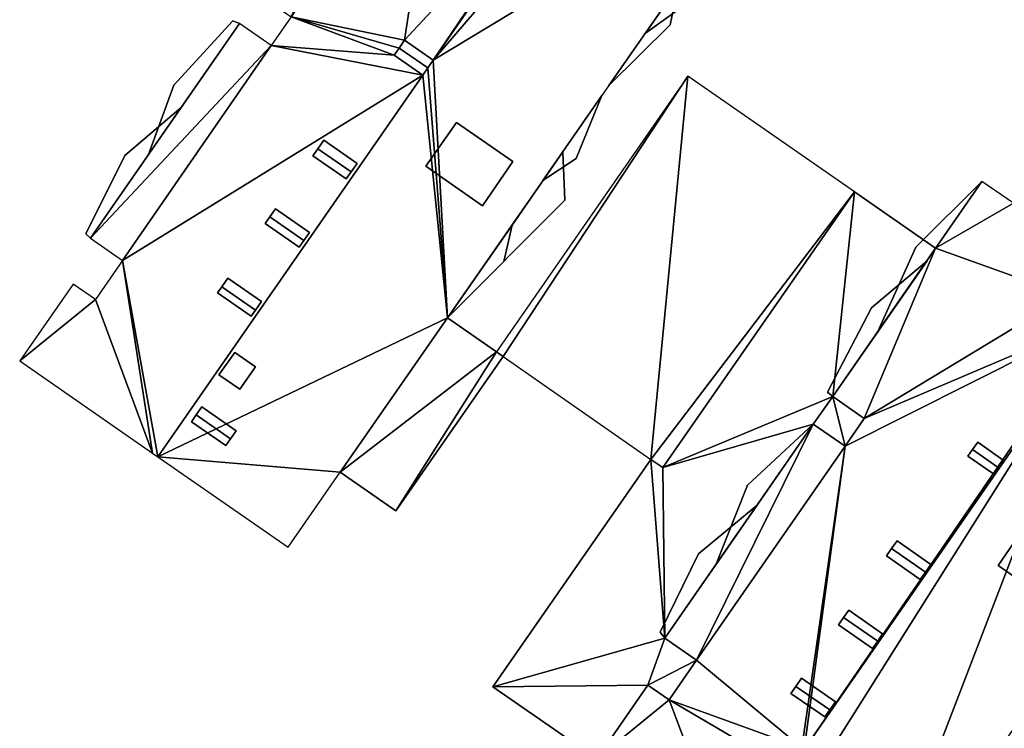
# Model space of a CAD drawing. Header units: inches. Extents: x 572839 to 573167, y 7035528 to 7035769.
# Tile 2 of 20: x 572839 to 572888, y 7035642 to 7035678. Entities that reach past the tile are written whole.
import ezdxf

# ---------------------------------------------------------------- set-up
doc = ezdxf.new("R2010")
doc.units = ezdxf.units.IN
doc.header["$MEASUREMENT"] = 0
doc.layers.add('Bygning', color=10, linetype='Continuous')

msp = doc.modelspace()

# ---------------------------------------------------------------- linework, layer by layer
at = {"layer": 'Bygning', "color": 74, "true_color": 0x55aa00}
for points in [[(572872.04, 7035679.271, 41.1), (572870.4, 7035676.91, 41.1), (572875.19, 7035680.351, 41.1), (572874.39, 7035682.64, 41.1)], [(572872.04, 7035679.271, 41.1), (572870.4, 7035676.91, 41.1), (572875.19, 7035680.351, 41.1), (572874.39, 7035682.64, 41.1)], [(572875.19, 7035680.351, 41.1), (572870.4, 7035676.91, 41.1), (572870.4, 7035676.91, 41.85), (572875.19, 7035680.351, 41.85)], [(572875.19, 7035680.351, 41.1), (572870.4, 7035676.91, 41.1), (572870.4, 7035676.91, 41.85), (572875.19, 7035680.351, 41.85)], [(572868.57, 7035674.28, 47.47), (572872.04, 7035679.271, 47.47), (572872.04, 7035679.271, 48.22), (572868.57, 7035674.28, 48.22)], [(572868.57, 7035674.28, 47.47), (572872.04, 7035679.271, 47.47), (572872.04, 7035679.271, 48.22), (572868.57, 7035674.28, 48.22)], [(572872.04, 7035679.271, 47.47), (572868.57, 7035674.28, 47.47), (572871.65, 7035677.32, 47.47)], [(572872.04, 7035679.271, 47.47), (572868.57, 7035674.28, 47.47), (572871.65, 7035677.32, 47.47)], [(572870.4, 7035676.91, 41.1), (572872.04, 7035679.271, 41.1), (572872.04, 7035679.271, 41.85), (572870.4, 7035676.91, 41.85)], [(572870.4, 7035676.91, 41.1), (572872.04, 7035679.271, 41.1), (572872.04, 7035679.271, 41.85), (572870.4, 7035676.91, 41.85)], [(572872.04, 7035679.271, 47.47), (572871.65, 7035677.32, 47.47), (572871.65, 7035677.32, 48.22), (572872.04, 7035679.271, 48.22)], [(572872.04, 7035679.271, 47.47), (572871.65, 7035677.32, 47.47), (572871.65, 7035677.32, 48.22), (572872.04, 7035679.271, 48.22)], [(572846.74, 7035674.3, 50.62), (572845.47, 7035670.82, 50.62), (572850.03, 7035677.39, 50.62), (572849.7, 7035677.53, 50.62)], [(572846.74, 7035674.3, 50.62), (572845.47, 7035670.82, 50.62), (572850.03, 7035677.39, 50.62), (572849.7, 7035677.53, 50.62)], [(572850.03, 7035677.39, 43.2), (572849.7, 7035677.53, 43.2), (572846.74, 7035674.3, 43.2), (572845.47, 7035670.82, 43.2)], [(572850.03, 7035677.39, 43.2), (572849.7, 7035677.53, 43.2), (572846.74, 7035674.3, 43.2), (572845.47, 7035670.82, 43.2)], [(572850.03, 7035677.39, 50.62), (572845.47, 7035670.82, 50.62), (572845.47, 7035670.82, 51.37), (572850.03, 7035677.39, 51.37)], [(572850.03, 7035677.39, 50.62), (572845.47, 7035670.82, 50.62), (572845.47, 7035670.82, 51.37), (572850.03, 7035677.39, 51.37)], [(572850.03, 7035677.39, 43.2), (572845.47, 7035670.82, 43.2), (572845.47, 7035670.82, 43.95), (572850.03, 7035677.39, 43.95)], [(572850.03, 7035677.39, 43.2), (572845.47, 7035670.82, 43.2), (572845.47, 7035670.82, 43.95), (572850.03, 7035677.39, 43.95)], [(572846.74, 7035674.3, 50.62), (572849.7, 7035677.53, 50.62), (572849.7, 7035677.53, 51.37), (572846.74, 7035674.3, 51.37)], [(572846.74, 7035674.3, 50.62), (572849.7, 7035677.53, 50.62), (572849.7, 7035677.53, 51.37), (572846.74, 7035674.3, 51.37)], [(572846.74, 7035674.3, 43.2), (572849.7, 7035677.53, 43.2), (572849.7, 7035677.53, 43.95), (572846.74, 7035674.3, 43.95)], [(572846.74, 7035674.3, 43.2), (572849.7, 7035677.53, 43.2), (572849.7, 7035677.53, 43.95), (572846.74, 7035674.3, 43.95)], [(572849.7, 7035677.53, 50.62), (572850.03, 7035677.39, 50.62), (572850.03, 7035677.39, 51.37), (572849.7, 7035677.53, 51.37)], [(572849.7, 7035677.53, 50.62), (572850.03, 7035677.39, 50.62), (572850.03, 7035677.39, 51.37), (572849.7, 7035677.53, 51.37)], [(572849.7, 7035677.53, 43.2), (572850.03, 7035677.39, 43.2), (572850.03, 7035677.39, 43.95), (572849.7, 7035677.53, 43.95)], [(572849.7, 7035677.53, 43.2), (572850.03, 7035677.39, 43.2), (572850.03, 7035677.39, 43.95), (572849.7, 7035677.53, 43.95)], [(572871.65, 7035677.32, 47.47), (572868.57, 7035674.28, 47.47), (572868.57, 7035674.28, 48.22), (572871.65, 7035677.32, 48.22)], [(572871.65, 7035677.32, 47.47), (572868.57, 7035674.28, 47.47), (572868.57, 7035674.28, 48.22), (572871.65, 7035677.32, 48.22)], [(572859.481, 7035675.159, 54.35), (572858.04, 7035676.15, 54.35), (572857.8, 7035675.8, 54.18), (572859.231, 7035674.799, 54.18)], [(572859.481, 7035675.159, 54.35), (572858.04, 7035676.15, 54.35), (572857.8, 7035675.8, 54.18), (572859.231, 7035674.799, 54.18)], [(572859.752, 7035675.549, 54.18), (572858.32, 7035676.55, 54.18), (572858.04, 7035676.15, 54.35), (572859.481, 7035675.159, 54.35)], [(572859.752, 7035675.549, 54.18), (572858.32, 7035676.55, 54.18), (572858.04, 7035676.15, 54.35), (572859.481, 7035675.159, 54.35)], [(572859.481, 7035675.159, 54.35), (572859.231, 7035674.799, 54.18), (572859.231, 7035674.799, 53.46), (572859.481, 7035675.159, 53.46)], [(572859.752, 7035675.549, 54.18), (572859.481, 7035675.159, 54.35), (572859.481, 7035675.159, 53.46), (572859.752, 7035675.549, 53.46)], [(572845.47, 7035670.82, 50.62), (572846.74, 7035674.3, 50.62), (572846.74, 7035674.3, 51.37), (572845.47, 7035670.82, 51.37)], [(572845.47, 7035670.82, 50.62), (572846.74, 7035674.3, 50.62), (572846.74, 7035674.3, 51.37), (572845.47, 7035670.82, 51.37)], [(572845.47, 7035670.82, 43.2), (572846.74, 7035674.3, 43.2), (572846.74, 7035674.3, 43.95), (572845.47, 7035670.82, 43.95)], [(572845.47, 7035670.82, 43.2), (572846.74, 7035674.3, 43.2), (572846.74, 7035674.3, 43.95), (572845.47, 7035670.82, 43.95)], [(572865.26, 7035669.51, 44.42), (572868.22, 7035673.771, 44.42), (572868.22, 7035673.771, 45.17), (572865.26, 7035669.51, 45.17)], [(572865.26, 7035669.51, 50.63), (572868.22, 7035673.771, 50.63), (572868.22, 7035673.771, 51.38), (572865.26, 7035669.51, 51.38)], [(572865.26, 7035669.51, 50.63), (572868.22, 7035673.771, 50.63), (572868.22, 7035673.771, 51.38), (572865.26, 7035669.51, 51.38)], [(572865.26, 7035669.51, 44.42), (572868.22, 7035673.771, 44.42), (572868.22, 7035673.771, 45.17), (572865.26, 7035669.51, 45.17)], [(572868.22, 7035673.771, 50.63), (572865.26, 7035669.51, 50.63), (572866.92, 7035670.61, 50.63)], [(572868.22, 7035673.771, 50.63), (572865.26, 7035669.51, 50.63), (572866.92, 7035670.61, 50.63)], [(572868.22, 7035673.771, 44.42), (572865.26, 7035669.51, 44.42), (572866.92, 7035670.61, 44.42)], [(572868.22, 7035673.771, 44.42), (572865.26, 7035669.51, 44.42), (572866.92, 7035670.61, 44.42)], [(572868.22, 7035673.771, 44.42), (572866.92, 7035670.61, 44.42), (572866.92, 7035670.61, 45.17), (572868.22, 7035673.771, 45.17)], [(572868.22, 7035673.771, 50.63), (572866.92, 7035670.61, 50.63), (572866.92, 7035670.61, 51.38), (572868.22, 7035673.771, 51.38)], [(572868.22, 7035673.771, 44.42), (572866.92, 7035670.61, 44.42), (572866.92, 7035670.61, 45.17), (572868.22, 7035673.771, 45.17)], [(572868.22, 7035673.771, 50.63), (572866.92, 7035670.61, 50.63), (572866.92, 7035670.61, 51.38), (572868.22, 7035673.771, 51.38)], [(572847.11, 7035673.18, 46.95), (572844.28, 7035670.76, 46.95), (572842.32, 7035666.84, 46.95), (572842.55, 7035666.62, 46.95)], [(572847.11, 7035673.18, 46.95), (572844.28, 7035670.76, 46.95), (572842.32, 7035666.84, 46.95), (572842.55, 7035666.62, 46.95)], [(572847.11, 7035673.18, 46.95), (572842.55, 7035666.62, 46.95), (572842.55, 7035666.62, 47.7), (572847.11, 7035673.18, 47.7)], [(572847.11, 7035673.18, 46.95), (572842.55, 7035666.62, 46.95), (572842.55, 7035666.62, 47.7), (572847.11, 7035673.18, 47.7)], [(572844.28, 7035670.76, 46.95), (572847.11, 7035673.18, 46.95), (572847.11, 7035673.18, 47.7), (572844.28, 7035670.76, 47.7)], [(572844.28, 7035670.76, 46.95), (572847.11, 7035673.18, 46.95), (572847.11, 7035673.18, 47.7), (572844.28, 7035670.76, 47.7)], [(572859.38, 7035670.23, 54.37), (572860.92, 7035672.43, 54.37), (572860.92, 7035672.43, 53.786), (572859.38, 7035670.23, 53.785)], [(572859.38, 7035670.23, 54.37), (572862.22, 7035668.25, 54.37), (572863.75, 7035670.46, 54.37), (572860.92, 7035672.43, 54.37)], [(572859.38, 7035670.23, 54.37), (572862.22, 7035668.25, 54.37), (572863.75, 7035670.46, 54.37), (572860.92, 7035672.43, 54.37)], [(572860.92, 7035672.43, 54.37), (572863.75, 7035670.46, 54.37), (572863.75, 7035670.46, 53.944), (572860.92, 7035672.43, 53.786)], [(572853.96, 7035671.101, 54.37), (572854.26, 7035671.53, 54.18), (572854.26, 7035671.53, 53.757), (572853.96, 7035671.101, 53.763)], [(572854.26, 7035671.53, 54.18), (572853.96, 7035671.101, 54.37), (572855.63, 7035669.94, 54.37), (572855.93, 7035670.37, 54.18)], [(572854.26, 7035671.53, 54.18), (572853.96, 7035671.101, 54.37), (572855.63, 7035669.94, 54.37), (572855.93, 7035670.37, 54.18)], [(572854.26, 7035671.53, 54.18), (572855.93, 7035670.37, 54.18), (572855.93, 7035670.37, 53.697), (572854.26, 7035671.53, 53.757)], [(572842.32, 7035666.84, 46.95), (572844.28, 7035670.76, 46.95), (572844.28, 7035670.76, 47.7), (572842.32, 7035666.84, 47.7)], [(572842.32, 7035666.84, 46.95), (572844.28, 7035670.76, 46.95), (572844.28, 7035670.76, 47.7), (572842.32, 7035666.84, 47.7)], [(572853.72, 7035670.75, 54.18), (572853.96, 7035671.101, 54.37), (572853.96, 7035671.101, 53.763), (572853.72, 7035670.75, 53.767)], [(572853.96, 7035671.101, 54.37), (572853.72, 7035670.75, 54.18), (572855.39, 7035669.59, 54.18), (572855.63, 7035669.94, 54.37)], [(572853.96, 7035671.101, 54.37), (572853.72, 7035670.75, 54.18), (572855.39, 7035669.59, 54.18), (572855.63, 7035669.94, 54.37)], [(572855.39, 7035669.59, 54.18), (572853.72, 7035670.75, 54.18), (572853.72, 7035670.75, 53.767), (572855.39, 7035669.59, 53.708)], [(572863.71, 7035667.28, 41.1), (572860.47, 7035662.62, 41.1), (572866.36, 7035668.53, 41.1), (572866.26, 7035670.95, 41.1)], [(572863.71, 7035667.28, 41.1), (572860.47, 7035662.62, 41.1), (572866.36, 7035668.53, 41.1), (572866.26, 7035670.95, 41.1)], [(572863.71, 7035667.28, 41.1), (572866.26, 7035670.95, 41.1), (572866.26, 7035670.95, 41.85), (572863.71, 7035667.28, 41.85)], [(572863.71, 7035667.28, 41.1), (572866.26, 7035670.95, 41.1), (572866.26, 7035670.95, 41.85), (572863.71, 7035667.28, 41.85)], [(572866.26, 7035670.95, 41.1), (572866.36, 7035668.53, 41.1), (572866.36, 7035668.53, 41.85), (572866.26, 7035670.95, 41.85)], [(572866.26, 7035670.95, 41.1), (572866.36, 7035668.53, 41.1), (572866.36, 7035668.53, 41.85), (572866.26, 7035670.95, 41.85)], [(572855.93, 7035670.37, 54.18), (572855.63, 7035669.94, 54.37), (572855.63, 7035669.94, 53.703), (572855.93, 7035670.37, 53.697)], [(572862.22, 7035668.25, 54.37), (572859.38, 7035670.23, 54.37), (572859.38, 7035670.23, 53.785), (572862.22, 7035668.25, 53.943)], [(572863.75, 7035670.46, 54.37), (572862.22, 7035668.25, 54.37), (572862.22, 7035668.25, 53.943), (572863.75, 7035670.46, 53.944)], [(572866.92, 7035670.61, 50.63), (572865.26, 7035669.51, 50.63), (572865.26, 7035669.51, 51.38), (572866.92, 7035670.61, 51.38)], [(572866.92, 7035670.61, 44.42), (572865.26, 7035669.51, 44.42), (572865.26, 7035669.51, 45.17), (572866.92, 7035670.61, 45.17)], [(572866.92, 7035670.61, 50.63), (572865.26, 7035669.51, 50.63), (572865.26, 7035669.51, 51.38), (572866.92, 7035670.61, 51.38)], [(572866.92, 7035670.61, 44.42), (572865.26, 7035669.51, 44.42), (572865.26, 7035669.51, 45.17), (572866.92, 7035670.61, 45.17)], [(572855.63, 7035669.94, 54.37), (572855.39, 7035669.59, 54.18), (572855.39, 7035669.59, 53.708), (572855.63, 7035669.94, 53.703)], [(572887.29, 7035669.46, 44.4), (572882.07, 7035661.93, 44.4), (572882.07, 7035661.93, 45.15), (572887.29, 7035669.46, 45.15)], [(572887.29, 7035669.46, 44.4), (572882.07, 7035661.93, 44.4), (572882.07, 7035661.93, 45.15), (572887.29, 7035669.46, 45.15)], [(572887.29, 7035669.46, 50.1), (572882.07, 7035661.93, 50.1), (572882.07, 7035661.93, 50.85), (572887.29, 7035669.46, 50.85)], [(572887.29, 7035669.46, 50.1), (572882.07, 7035661.93, 50.1), (572882.07, 7035661.93, 50.85), (572887.29, 7035669.46, 50.85)], [(572887.29, 7035669.46, 44.4), (572883.98, 7035666.17, 44.4), (572882.07, 7035661.93, 44.4)], [(572887.29, 7035669.46, 44.4), (572883.98, 7035666.17, 44.4), (572882.07, 7035661.93, 44.4)], [(572887.29, 7035669.46, 50.1), (572883.98, 7035666.17, 50.1), (572882.07, 7035661.93, 50.1)], [(572887.29, 7035669.46, 50.1), (572883.98, 7035666.17, 50.1), (572882.07, 7035661.93, 50.1)], [(572883.98, 7035666.17, 44.4), (572887.29, 7035669.46, 44.4), (572887.29, 7035669.46, 45.15), (572883.98, 7035666.17, 45.15)], [(572883.98, 7035666.17, 44.4), (572887.29, 7035669.46, 44.4), (572887.29, 7035669.46, 45.15), (572883.98, 7035666.17, 45.15)], [(572883.98, 7035666.17, 50.1), (572887.29, 7035669.46, 50.1), (572887.29, 7035669.46, 50.85), (572883.98, 7035666.17, 50.85)], [(572883.98, 7035666.17, 50.1), (572887.29, 7035669.46, 50.1), (572887.29, 7035669.46, 50.85), (572883.98, 7035666.17, 50.85)], [(572871.28, 7035655.11, 38.52), (572880.89, 7035668.94, 38.52), (572880.89, 7035668.94, 39.27), (572871.28, 7035655.11, 39.27)], [(572871.28, 7035655.11, 38.52), (572880.89, 7035668.94, 38.52), (572880.89, 7035668.94, 39.27), (572871.28, 7035655.11, 39.27)], [(572880.89, 7035668.94, 40.43), (572871.28, 7035655.11, 40.43), (572871.28, 7035655.11, 37.98), (572880.89, 7035668.94, 37.98)], [(572880.89, 7035668.94, 38.52), (572884.97, 7035666.11, 38.52), (572884.97, 7035666.11, 39.27), (572880.89, 7035668.94, 39.27)], [(572880.89, 7035668.94, 38.52), (572884.97, 7035666.11, 38.52), (572884.97, 7035666.11, 39.27), (572880.89, 7035668.94, 39.27)], [(572866.36, 7035668.53, 41.1), (572860.47, 7035662.62, 41.1), (572860.47, 7035662.62, 41.85), (572866.36, 7035668.53, 41.85)], [(572866.36, 7035668.53, 41.1), (572860.47, 7035662.62, 41.1), (572860.47, 7035662.62, 41.85), (572866.36, 7035668.53, 41.85)], [(572851.32, 7035667.36, 54.18), (572851.55, 7035667.69, 54.37), (572851.55, 7035667.69, 53.811), (572851.32, 7035667.36, 53.816)], [(572851.55, 7035667.69, 54.37), (572851.32, 7035667.36, 54.18), (572853.03, 7035666.17, 54.18), (572853.26, 7035666.51, 54.37)], [(572851.55, 7035667.69, 54.37), (572851.32, 7035667.36, 54.18), (572853.03, 7035666.17, 54.18), (572853.26, 7035666.51, 54.37)], [(572851.55, 7035667.69, 54.37), (572851.83, 7035668.09, 54.18), (572851.83, 7035668.09, 53.805), (572851.55, 7035667.69, 53.811)], [(572851.83, 7035668.09, 54.18), (572851.55, 7035667.69, 54.37), (572853.26, 7035666.51, 54.37), (572853.54, 7035666.91, 54.18)], [(572851.83, 7035668.09, 54.18), (572851.55, 7035667.69, 54.37), (572853.26, 7035666.51, 54.37), (572853.54, 7035666.91, 54.18)], [(572851.83, 7035668.09, 54.18), (572853.54, 7035666.91, 54.18), (572853.54, 7035666.91, 53.745), (572851.83, 7035668.09, 53.805)], [(572853.03, 7035666.17, 54.18), (572851.32, 7035667.36, 54.18), (572851.32, 7035667.36, 53.816), (572853.03, 7035666.17, 53.755)], [(572860.47, 7035662.62, 41.1), (572863.71, 7035667.28, 41.1), (572863.71, 7035667.28, 41.85), (572860.47, 7035662.62, 41.85)], [(572860.47, 7035662.62, 41.1), (572863.71, 7035667.28, 41.1), (572863.71, 7035667.28, 41.85), (572860.47, 7035662.62, 41.85)], [(572860.47, 7035662.62, 47.47), (572863.71, 7035667.28, 47.47), (572863.71, 7035667.28, 48.22), (572860.47, 7035662.62, 48.22)], [(572860.47, 7035662.62, 47.47), (572863.71, 7035667.28, 47.47), (572863.71, 7035667.28, 48.22), (572860.47, 7035662.62, 48.22)], [(572863.71, 7035667.28, 47.47), (572860.47, 7035662.62, 47.47), (572863.29, 7035665.45, 47.47)], [(572863.71, 7035667.28, 47.47), (572860.47, 7035662.62, 47.47), (572863.29, 7035665.45, 47.47)], [(572863.71, 7035667.28, 47.47), (572863.29, 7035665.45, 47.47), (572863.29, 7035665.45, 48.22), (572863.71, 7035667.28, 48.22)], [(572863.71, 7035667.28, 47.47), (572863.29, 7035665.45, 47.47), (572863.29, 7035665.45, 48.22), (572863.71, 7035667.28, 48.22)], [(572842.55, 7035666.62, 46.95), (572842.32, 7035666.84, 46.95), (572842.32, 7035666.84, 47.7), (572842.55, 7035666.62, 47.7)], [(572842.55, 7035666.62, 46.95), (572842.32, 7035666.84, 46.95), (572842.32, 7035666.84, 47.7), (572842.55, 7035666.62, 47.7)], [(572853.54, 7035666.91, 54.18), (572853.26, 7035666.51, 54.37), (572853.26, 7035666.51, 53.75), (572853.54, 7035666.91, 53.745)], [(572853.26, 7035666.51, 54.37), (572853.03, 7035666.17, 54.18), (572853.03, 7035666.17, 53.755), (572853.26, 7035666.51, 53.75)], [(572884.97, 7035666.11, 38.52), (572879.81, 7035658.67, 38.52), (572879.81, 7035658.67, 39.27), (572884.97, 7035666.11, 39.27)], [(572879.81, 7035658.67, 53.94), (572884.97, 7035666.11, 53.94), (572884.97, 7035666.11, 37.98), (572879.81, 7035658.67, 37.98)], [(572884.97, 7035666.11, 38.52), (572879.81, 7035658.67, 38.52), (572879.81, 7035658.67, 39.27), (572884.97, 7035666.11, 39.27)], [(572882.07, 7035661.93, 44.4), (572883.98, 7035666.17, 44.4), (572883.98, 7035666.17, 45.15), (572882.07, 7035661.93, 45.15)], [(572882.07, 7035661.93, 44.4), (572883.98, 7035666.17, 44.4), (572883.98, 7035666.17, 45.15), (572882.07, 7035661.93, 45.15)], [(572882.07, 7035661.93, 50.1), (572883.98, 7035666.17, 50.1), (572883.98, 7035666.17, 50.85), (572882.07, 7035661.93, 50.85)], [(572882.07, 7035661.93, 50.1), (572883.98, 7035666.17, 50.1), (572883.98, 7035666.17, 50.85), (572882.07, 7035661.93, 50.85)], [(572863.29, 7035665.45, 47.47), (572860.47, 7035662.62, 47.47), (572860.47, 7035662.62, 48.22), (572863.29, 7035665.45, 48.22)], [(572863.29, 7035665.45, 47.47), (572860.47, 7035662.62, 47.47), (572860.47, 7035662.62, 48.22), (572863.29, 7035665.45, 48.22)], [(572884.54, 7035665.49, 47.4), (572881.75, 7035663.13, 47.4), (572879.54, 7035658.9, 47.4), (572879.81, 7035658.67, 47.4)], [(572884.54, 7035665.49, 47.4), (572881.75, 7035663.13, 47.4), (572879.54, 7035658.9, 47.4), (572879.81, 7035658.67, 47.4)], [(572884.54, 7035665.49, 47.4), (572879.81, 7035658.67, 47.4), (572879.81, 7035658.67, 48.15), (572884.54, 7035665.49, 48.15)], [(572884.54, 7035665.49, 47.4), (572879.81, 7035658.67, 47.4), (572879.81, 7035658.67, 48.15), (572884.54, 7035665.49, 48.15)], [(572881.75, 7035663.13, 47.4), (572884.54, 7035665.49, 47.4), (572884.54, 7035665.49, 48.15), (572881.75, 7035663.13, 48.15)], [(572881.75, 7035663.13, 47.4), (572884.54, 7035665.49, 47.4), (572884.54, 7035665.49, 48.15), (572881.75, 7035663.13, 48.15)], [(572849.14, 7035664.17, 54.37), (572849.45, 7035664.62, 54.18), (572849.45, 7035664.62, 53.853), (572849.14, 7035664.17, 53.859)], [(572849.45, 7035664.62, 54.18), (572849.14, 7035664.17, 54.37), (572850.83, 7035663, 54.37), (572851.14, 7035663.45, 54.18)], [(572849.45, 7035664.62, 54.18), (572849.14, 7035664.17, 54.37), (572850.83, 7035663, 54.37), (572851.14, 7035663.45, 54.18)], [(572849.45, 7035664.62, 54.18), (572851.14, 7035663.45, 54.18), (572851.14, 7035663.45, 53.793), (572849.45, 7035664.62, 53.853)], [(572848.93, 7035663.87, 54.18), (572849.14, 7035664.17, 54.37), (572849.14, 7035664.17, 53.859), (572848.93, 7035663.87, 53.863)], [(572849.14, 7035664.17, 54.37), (572848.93, 7035663.87, 54.18), (572850.62, 7035662.7, 54.18), (572850.83, 7035663, 54.37)], [(572849.14, 7035664.17, 54.37), (572848.93, 7035663.87, 54.18), (572850.62, 7035662.7, 54.18), (572850.83, 7035663, 54.37)], [(572850.62, 7035662.7, 54.18), (572848.93, 7035663.87, 54.18), (572848.93, 7035663.87, 53.863), (572850.62, 7035662.7, 53.803)], [(572851.14, 7035663.45, 54.18), (572850.83, 7035663, 54.37), (572850.83, 7035663, 53.799), (572851.14, 7035663.45, 53.793)], [(572850.83, 7035663, 54.37), (572850.62, 7035662.7, 54.18), (572850.62, 7035662.7, 53.803), (572850.83, 7035663, 53.799)], [(572879.54, 7035658.9, 47.4), (572881.75, 7035663.13, 47.4), (572881.75, 7035663.13, 48.15), (572879.54, 7035658.9, 48.15)], [(572879.54, 7035658.9, 47.4), (572881.75, 7035663.13, 47.4), (572881.75, 7035663.13, 48.15), (572879.54, 7035658.9, 48.15)], [(572855.09, 7035654.88, 38.44), (572860.47, 7035662.62, 38.44), (572860.47, 7035662.62, 39.19), (572855.09, 7035654.88, 39.19)], [(572860.47, 7035662.62, 53.88), (572855.09, 7035654.88, 53.88), (572855.09, 7035654.88, 37.82), (572860.47, 7035662.62, 37.82)], [(572855.09, 7035654.88, 38.44), (572860.47, 7035662.62, 38.44), (572860.47, 7035662.62, 39.19), (572855.09, 7035654.88, 39.19)], [(572857.88, 7035652.94, 38.44), (572863.26, 7035660.68, 38.44), (572860.47, 7035662.62, 38.44), (572855.09, 7035654.88, 38.44)], [(572857.88, 7035652.94, 38.44), (572863.26, 7035660.68, 38.44), (572860.47, 7035662.62, 38.44), (572855.09, 7035654.88, 38.44)], [(572857.88, 7035652.94, 42.44), (572863.26, 7035660.68, 42.44), (572860.47, 7035662.62, 42.44), (572855.09, 7035654.88, 42.44)], [(572860.47, 7035662.62, 38.44), (572863.26, 7035660.68, 38.44), (572863.26, 7035660.68, 39.19), (572860.47, 7035662.62, 39.19)], [(572849, 7035659.76, 54.17), (572849.79, 7035660.89, 54.17), (572849.79, 7035660.89, 53.666), (572849, 7035659.76, 53.666)], [(572850.83, 7035660.17, 54.17), (572849.79, 7035660.89, 54.17), (572849, 7035659.76, 54.17), (572850.04, 7035659.04, 54.17)], [(572850.83, 7035660.17, 54.17), (572849.79, 7035660.89, 54.17), (572849, 7035659.76, 54.17), (572850.04, 7035659.04, 54.17)], [(572849.79, 7035660.89, 54.17), (572850.83, 7035660.17, 54.17), (572850.83, 7035660.17, 53.724), (572849.79, 7035660.89, 53.666)], [(572863.26, 7035660.68, 40.43), (572862.93, 7035660.91, 40.43), (572862.93, 7035660.91, 37.82), (572863.26, 7035660.68, 37.82)], [(572863.26, 7035660.68, 38.44), (572857.88, 7035652.94, 38.44), (572857.88, 7035652.94, 39.19), (572863.26, 7035660.68, 39.19)], [(572863.26, 7035660.68, 38.44), (572857.88, 7035652.94, 38.44), (572857.88, 7035652.94, 39.19), (572863.26, 7035660.68, 39.19)], [(572850.83, 7035660.17, 54.17), (572850.04, 7035659.04, 54.17), (572850.04, 7035659.04, 53.724), (572850.83, 7035660.17, 53.724)], [(572850.04, 7035659.04, 54.17), (572849, 7035659.76, 54.17), (572849, 7035659.76, 53.666), (572850.04, 7035659.04, 53.724)], [(572879.81, 7035658.67, 47.4), (572879.54, 7035658.9, 47.4), (572879.54, 7035658.9, 48.15), (572879.81, 7035658.67, 48.15)], [(572879.81, 7035658.67, 47.4), (572879.54, 7035658.9, 47.4), (572879.54, 7035658.9, 48.15), (572879.81, 7035658.67, 48.15)], [(572879.81, 7035658.67, 38.52), (572881.38, 7035657.58, 38.52), (572881.38, 7035657.58, 39.27), (572879.81, 7035658.67, 39.27)], [(572881.38, 7035657.58, 53.94), (572879.81, 7035658.67, 53.94), (572879.81, 7035658.67, 37.98), (572881.38, 7035657.58, 37.98)], [(572879.81, 7035658.67, 38.52), (572881.38, 7035657.58, 38.52), (572881.38, 7035657.58, 39.27), (572879.81, 7035658.67, 39.27)], [(572847.86, 7035657.75, 54.37), (572848.14, 7035658.15, 54.18), (572848.14, 7035658.15, 53.675), (572847.86, 7035657.75, 53.675)], [(572848.14, 7035658.15, 54.18), (572847.86, 7035657.75, 54.37), (572849.58, 7035656.55, 54.37), (572849.86, 7035656.95, 54.18)], [(572848.14, 7035658.15, 54.18), (572847.86, 7035657.75, 54.37), (572849.58, 7035656.55, 54.37), (572849.86, 7035656.95, 54.18)], [(572848.14, 7035658.15, 54.18), (572849.86, 7035656.95, 54.18), (572849.86, 7035656.95, 53.771), (572848.14, 7035658.15, 53.675)], [(572847.63, 7035657.41, 54.18), (572847.86, 7035657.75, 54.37), (572847.86, 7035657.75, 53.675), (572847.63, 7035657.41, 53.675)], [(572847.86, 7035657.75, 54.37), (572847.63, 7035657.41, 54.18), (572849.35, 7035656.22, 54.18), (572849.58, 7035656.55, 54.37)], [(572847.86, 7035657.75, 54.37), (572847.63, 7035657.41, 54.18), (572849.35, 7035656.22, 54.18), (572849.58, 7035656.55, 54.37)], [(572849.35, 7035656.22, 54.18), (572847.63, 7035657.41, 54.18), (572847.63, 7035657.41, 53.675), (572849.35, 7035656.22, 53.771)], [(572881.38, 7035657.58, 38.52), (572880.42, 7035656.19, 38.52), (572880.42, 7035656.19, 39.27), (572881.38, 7035657.58, 39.27)], [(572880.42, 7035656.19, 53.94), (572881.38, 7035657.58, 53.94), (572881.38, 7035657.58, 37.98), (572880.42, 7035656.19, 37.98)], [(572881.38, 7035657.58, 38.52), (572880.42, 7035656.19, 38.52), (572880.42, 7035656.19, 39.27), (572881.38, 7035657.58, 39.27)], [(572849.86, 7035656.95, 54.18), (572849.58, 7035656.55, 54.37), (572849.58, 7035656.55, 53.771), (572849.86, 7035656.95, 53.771)], [(572871.38, 7035646.55, 53.94), (572878.83, 7035657.29, 53.94), (572878.83, 7035657.29, 37.98), (572871.38, 7035646.55, 37.98)], [(572878.83, 7035657.29, 38.52), (572871.38, 7035646.55, 38.52), (572871.38, 7035646.55, 39.27), (572878.83, 7035657.29, 39.27)], [(572878.83, 7035657.29, 38.52), (572871.38, 7035646.55, 38.52), (572871.38, 7035646.55, 39.27), (572878.83, 7035657.29, 39.27)], [(572878.83, 7035657.29, 43.65), (572873.93, 7035650.23, 43.65), (572873.93, 7035650.23, 44.4), (572878.83, 7035657.29, 44.4)], [(572878.83, 7035657.29, 43.65), (572873.93, 7035650.23, 43.65), (572873.93, 7035650.23, 44.4), (572878.83, 7035657.29, 44.4)], [(572878.83, 7035657.29, 49.95), (572873.93, 7035650.23, 49.95), (572873.93, 7035650.23, 50.7), (572878.83, 7035657.29, 50.7)], [(572878.83, 7035657.29, 49.95), (572873.93, 7035650.23, 49.95), (572873.93, 7035650.23, 50.7), (572878.83, 7035657.29, 50.7)], [(572878.83, 7035657.29, 43.65), (572875.52, 7035654.22, 43.65), (572873.93, 7035650.23, 43.65)], [(572878.83, 7035657.29, 49.95), (572875.52, 7035654.22, 49.95), (572873.93, 7035650.23, 49.95)], [(572878.83, 7035657.29, 49.95), (572875.52, 7035654.22, 49.95), (572873.93, 7035650.23, 49.95)], [(572878.83, 7035657.29, 43.65), (572875.52, 7035654.22, 43.65), (572873.93, 7035650.23, 43.65)], [(572875.52, 7035654.22, 43.65), (572878.83, 7035657.29, 43.65), (572878.83, 7035657.29, 44.4), (572875.52, 7035654.22, 44.4)], [(572875.52, 7035654.22, 43.65), (572878.83, 7035657.29, 43.65), (572878.83, 7035657.29, 44.4), (572875.52, 7035654.22, 44.4)], [(572875.52, 7035654.22, 49.95), (572878.83, 7035657.29, 49.95), (572878.83, 7035657.29, 50.7), (572875.52, 7035654.22, 50.7)], [(572875.52, 7035654.22, 49.95), (572878.83, 7035657.29, 49.95), (572878.83, 7035657.29, 50.7), (572875.52, 7035654.22, 50.7)], [(572878.83, 7035657.29, 53.94), (572880.42, 7035656.19, 53.94), (572880.42, 7035656.19, 37.98), (572878.83, 7035657.29, 37.98)], [(572880.42, 7035656.19, 38.52), (572878.83, 7035657.29, 38.52), (572878.83, 7035657.29, 39.27), (572880.42, 7035656.19, 39.27)], [(572880.42, 7035656.19, 38.52), (572878.83, 7035657.29, 38.52), (572878.83, 7035657.29, 39.27), (572880.42, 7035656.19, 39.27)], [(572849.58, 7035656.55, 54.37), (572849.35, 7035656.22, 54.18), (572849.35, 7035656.22, 53.771), (572849.58, 7035656.55, 53.771)], [(572886.82, 7035656.01, 54.52), (572887.08, 7035656.38, 54.35), (572887.08, 7035656.38, 53.779), (572886.82, 7035656.01, 53.782)], [(572888.1, 7035655.12, 54.52), (572888.36, 7035655.49, 54.35), (572887.08, 7035656.38, 54.35), (572886.82, 7035656.01, 54.52)], [(572888.1, 7035655.12, 54.52), (572888.36, 7035655.49, 54.35), (572887.08, 7035656.38, 54.35), (572886.82, 7035656.01, 54.52)], [(572887.08, 7035656.38, 54.35), (572888.36, 7035655.49, 54.35), (572888.36, 7035655.49, 53.737), (572887.08, 7035656.38, 53.779)], [(572886.59, 7035655.68, 54.35), (572886.82, 7035656.01, 54.52), (572886.82, 7035656.01, 53.782), (572886.59, 7035655.68, 53.784)], [(572887.87, 7035654.79, 54.35), (572888.1, 7035655.12, 54.52), (572886.82, 7035656.01, 54.52), (572886.59, 7035655.68, 54.35)], [(572887.87, 7035654.79, 54.35), (572888.1, 7035655.12, 54.52), (572886.82, 7035656.01, 54.52), (572886.59, 7035655.68, 54.35)], [(572862.75, 7035644.11, 38.52), (572870.68, 7035655.521, 38.52), (572870.68, 7035655.521, 39.27), (572862.75, 7035644.11, 39.27)], [(572862.75, 7035644.11, 38.52), (572870.68, 7035655.521, 38.52), (572870.68, 7035655.521, 39.27), (572862.75, 7035644.11, 39.27)], [(572870.68, 7035655.521, 38.52), (572871.28, 7035655.11, 38.52), (572871.28, 7035655.11, 39.27), (572870.68, 7035655.521, 39.27)], [(572870.68, 7035655.521, 38.52), (572871.28, 7035655.11, 38.52), (572871.28, 7035655.11, 39.27), (572870.68, 7035655.521, 39.27)], [(572871.28, 7035655.11, 40.43), (572870.68, 7035655.521, 40.43), (572870.68, 7035655.521, 37.98), (572871.28, 7035655.11, 37.98)], [(572887.87, 7035654.79, 54.35), (572886.59, 7035655.68, 54.35), (572886.59, 7035655.68, 53.784), (572887.87, 7035654.79, 53.742)], [(572888.36, 7035655.49, 54.35), (572888.1, 7035655.12, 54.52), (572888.1, 7035655.12, 53.74), (572888.36, 7035655.49, 53.737)], [(572857.88, 7035652.94, 38.44), (572855.09, 7035654.88, 38.44), (572855.09, 7035654.88, 39.19), (572857.88, 7035652.94, 39.19)], [(572857.88, 7035652.94, 38.44), (572855.09, 7035654.88, 38.44), (572855.09, 7035654.88, 39.19), (572857.88, 7035652.94, 39.19)], [(572888.1, 7035655.12, 54.52), (572887.87, 7035654.79, 54.35), (572887.87, 7035654.79, 53.742), (572888.1, 7035655.12, 53.74)], [(572873.93, 7035650.23, 43.65), (572875.52, 7035654.22, 43.65), (572875.52, 7035654.22, 44.4), (572873.93, 7035650.23, 44.4)], [(572873.93, 7035650.23, 43.65), (572875.52, 7035654.22, 43.65), (572875.52, 7035654.22, 44.4), (572873.93, 7035650.23, 44.4)], [(572873.93, 7035650.23, 49.95), (572875.52, 7035654.22, 49.95), (572875.52, 7035654.22, 50.7), (572873.93, 7035650.23, 50.7)], [(572873.93, 7035650.23, 49.95), (572875.52, 7035654.22, 49.95), (572875.52, 7035654.22, 50.7), (572873.93, 7035650.23, 50.7)], [(572876.01, 7035653.23, 47.1), (572873.06, 7035650.78, 47.1), (572871.15, 7035646.86, 47.1), (572871.38, 7035646.55, 47.1)], [(572876.01, 7035653.23, 47.1), (572873.06, 7035650.78, 47.1), (572871.15, 7035646.86, 47.1), (572871.38, 7035646.55, 47.1)], [(572876.01, 7035653.23, 47.1), (572871.38, 7035646.55, 47.1), (572871.38, 7035646.55, 47.85), (572876.01, 7035653.23, 47.85)], [(572876.01, 7035653.23, 47.1), (572871.38, 7035646.55, 47.1), (572871.38, 7035646.55, 47.85), (572876.01, 7035653.23, 47.85)], [(572873.06, 7035650.78, 47.1), (572876.01, 7035653.23, 47.1), (572876.01, 7035653.23, 47.85), (572873.06, 7035650.78, 47.85)], [(572873.06, 7035650.78, 47.1), (572876.01, 7035653.23, 47.1), (572876.01, 7035653.23, 47.85), (572873.06, 7035650.78, 47.85)], [(572888.1, 7035650.2, 54.34), (572889.65, 7035652.44, 54.34), (572889.65, 7035652.44, 53.862), (572888.1, 7035650.2, 53.862)], [(572888.1, 7035650.2, 54.34), (572890.96, 7035648.21, 54.34), (572892.52, 7035650.45, 54.34), (572889.65, 7035652.44, 54.34)], [(572888.1, 7035650.2, 54.34), (572890.96, 7035648.21, 54.34), (572892.52, 7035650.45, 54.34), (572889.65, 7035652.44, 54.34)], [(572882.76, 7035651.05, 54.52), (572883.03, 7035651.43, 54.35), (572883.03, 7035651.43, 53.832), (572882.76, 7035651.05, 53.835)], [(572884.46, 7035649.87, 54.52), (572884.73, 7035650.25, 54.35), (572883.03, 7035651.43, 54.35), (572882.76, 7035651.05, 54.52)], [(572884.46, 7035649.87, 54.52), (572884.73, 7035650.25, 54.35), (572883.03, 7035651.43, 54.35), (572882.76, 7035651.05, 54.52)], [(572883.03, 7035651.43, 54.35), (572884.73, 7035650.25, 54.35), (572884.73, 7035650.25, 53.776), (572883.03, 7035651.43, 53.832)], [(572882.5, 7035650.68, 54.35), (572882.76, 7035651.05, 54.52), (572882.76, 7035651.05, 53.835), (572882.5, 7035650.68, 53.838)], [(572884.2, 7035649.5, 54.35), (572884.46, 7035649.87, 54.52), (572882.76, 7035651.05, 54.52), (572882.5, 7035650.68, 54.35)], [(572884.2, 7035649.5, 54.35), (572884.46, 7035649.87, 54.52), (572882.76, 7035651.05, 54.52), (572882.5, 7035650.68, 54.35)], [(572871.15, 7035646.86, 47.1), (572873.06, 7035650.78, 47.1), (572873.06, 7035650.78, 47.85), (572871.15, 7035646.86, 47.85)], [(572871.15, 7035646.86, 47.1), (572873.06, 7035650.78, 47.1), (572873.06, 7035650.78, 47.85), (572871.15, 7035646.86, 47.85)], [(572884.2, 7035649.5, 54.35), (572882.5, 7035650.68, 54.35), (572882.5, 7035650.68, 53.838), (572884.2, 7035649.5, 53.782)], [(572884.73, 7035650.25, 54.35), (572884.46, 7035649.87, 54.52), (572884.46, 7035649.87, 53.779), (572884.73, 7035650.25, 53.776)], [(572890.96, 7035648.21, 54.34), (572888.1, 7035650.2, 54.34), (572888.1, 7035650.2, 53.862), (572890.96, 7035648.21, 53.944)], [(572884.46, 7035649.87, 54.52), (572884.2, 7035649.5, 54.35), (572884.2, 7035649.5, 53.782), (572884.46, 7035649.87, 53.779)], [(572880.35, 7035647.59, 54.52), (572880.61, 7035647.96, 54.35), (572880.61, 7035647.96, 53.858), (572880.35, 7035647.59, 53.861)], [(572882.06, 7035646.4, 54.52), (572882.31, 7035646.771, 54.35), (572880.61, 7035647.96, 54.35), (572880.35, 7035647.59, 54.52)], [(572882.06, 7035646.4, 54.52), (572882.31, 7035646.771, 54.35), (572880.61, 7035647.96, 54.35), (572880.35, 7035647.59, 54.52)], [(572880.61, 7035647.96, 54.35), (572882.31, 7035646.771, 54.35), (572882.31, 7035646.771, 53.803), (572880.61, 7035647.96, 53.858)], [(572880.1, 7035647.22, 54.35), (572880.35, 7035647.59, 54.52), (572880.35, 7035647.59, 53.861), (572880.1, 7035647.22, 53.864)], [(572881.8, 7035646.04, 54.35), (572882.06, 7035646.4, 54.52), (572880.35, 7035647.59, 54.52), (572880.1, 7035647.22, 54.35)], [(572881.8, 7035646.04, 54.35), (572882.06, 7035646.4, 54.52), (572880.35, 7035647.59, 54.52), (572880.1, 7035647.22, 54.35)], [(572881.8, 7035646.04, 54.35), (572880.1, 7035647.22, 54.35), (572880.1, 7035647.22, 53.864), (572881.8, 7035646.04, 53.808)], [(572871.38, 7035646.55, 47.1), (572871.15, 7035646.86, 47.1), (572871.15, 7035646.86, 47.85), (572871.38, 7035646.55, 47.85)], [(572871.38, 7035646.55, 47.1), (572871.15, 7035646.86, 47.1), (572871.15, 7035646.86, 47.85), (572871.38, 7035646.55, 47.85)], [(572872.96, 7035645.45, 53.94), (572871.38, 7035646.55, 53.94), (572871.38, 7035646.55, 37.98), (572872.96, 7035645.45, 37.98)], [(572871.38, 7035646.55, 38.52), (572872.96, 7035645.45, 38.52), (572872.96, 7035645.45, 39.27), (572871.38, 7035646.55, 39.27)], [(572871.38, 7035646.55, 38.52), (572872.96, 7035645.45, 38.52), (572872.96, 7035645.45, 39.27), (572871.38, 7035646.55, 39.27)], [(572882.31, 7035646.771, 54.35), (572882.06, 7035646.4, 54.52), (572882.06, 7035646.4, 53.805), (572882.31, 7035646.771, 53.803)], [(572882.06, 7035646.4, 54.52), (572881.8, 7035646.04, 54.35), (572881.8, 7035646.04, 53.808), (572882.06, 7035646.4, 53.805)], [(572872.96, 7035645.45, 38.52), (572871.59, 7035643.46, 38.52), (572871.59, 7035643.46, 39.27), (572872.96, 7035645.45, 39.27)], [(572871.59, 7035643.46, 53.94), (572872.96, 7035645.45, 53.94), (572872.96, 7035645.45, 37.98), (572871.59, 7035643.46, 37.98)], [(572872.96, 7035645.45, 38.52), (572871.59, 7035643.46, 38.52), (572871.59, 7035643.46, 39.27), (572872.96, 7035645.45, 39.27)], [(572877.95, 7035644.13, 54.52), (572878.23, 7035644.54, 54.35), (572878.23, 7035644.54, 53.884), (572877.95, 7035644.13, 53.887)], [(572879.66, 7035642.95, 54.52), (572879.94, 7035643.351, 54.35), (572878.23, 7035644.54, 54.35), (572877.95, 7035644.13, 54.52)], [(572879.66, 7035642.95, 54.52), (572879.94, 7035643.351, 54.35), (572878.23, 7035644.54, 54.35), (572877.95, 7035644.13, 54.52)], [(572878.23, 7035644.54, 54.35), (572879.94, 7035643.351, 54.35), (572879.94, 7035643.351, 53.828), (572878.23, 7035644.54, 53.884)], [(572867.96, 7035640.49, 38.52), (572862.75, 7035644.11, 38.52), (572862.75, 7035644.11, 39.27), (572867.96, 7035640.49, 39.27)], [(572867.96, 7035640.49, 38.52), (572862.75, 7035644.11, 38.52), (572862.75, 7035644.11, 39.27), (572867.96, 7035640.49, 39.27)], [(572870.53, 7035644.19, 38.52), (572867.96, 7035640.49, 38.52), (572867.96, 7035640.49, 39.27), (572870.53, 7035644.19, 39.27)], [(572867.96, 7035640.49, 53.94), (572870.53, 7035644.19, 53.94), (572870.53, 7035644.19, 37.98), (572867.96, 7035640.49, 37.98)], [(572870.53, 7035644.19, 38.52), (572867.96, 7035640.49, 38.52), (572867.96, 7035640.49, 39.27), (572870.53, 7035644.19, 39.27)], [(572871.59, 7035643.46, 38.52), (572870.53, 7035644.19, 38.52), (572870.53, 7035644.19, 39.27), (572871.59, 7035643.46, 39.27)], [(572870.53, 7035644.19, 53.94), (572871.59, 7035643.46, 53.94), (572871.59, 7035643.46, 37.98), (572870.53, 7035644.19, 37.98)], [(572871.59, 7035643.46, 38.52), (572870.53, 7035644.19, 38.52), (572870.53, 7035644.19, 39.27), (572871.59, 7035643.46, 39.27)], [(572877.7, 7035643.78, 54.35), (572877.95, 7035644.13, 54.52), (572877.95, 7035644.13, 53.887), (572877.7, 7035643.78, 53.89)], [(572879.66, 7035642.95, 54.52), (572877.95, 7035644.13, 54.52), (572877.7, 7035643.78, 54.35), (572879.41, 7035642.601, 54.35)], [(572879.66, 7035642.95, 54.52), (572877.95, 7035644.13, 54.52), (572877.7, 7035643.78, 54.35), (572879.41, 7035642.601, 54.35)], [(572879.41, 7035642.601, 54.35), (572877.7, 7035643.78, 54.35), (572877.7, 7035643.78, 53.89), (572879.41, 7035642.601, 53.834)], [(572879.94, 7035643.351, 54.35), (572879.66, 7035642.95, 54.52), (572879.66, 7035642.95, 53.831), (572879.94, 7035643.351, 53.828)], [(572879.66, 7035642.95, 54.52), (572879.41, 7035642.601, 54.35), (572879.41, 7035642.601, 53.834), (572879.66, 7035642.95, 53.831)]]:
    msp.add_3dface(points, dxfattribs=at)

# ---------------------------------------------------------------- meshes
mesh = msp.add_polyface(dxfattribs=at)
corners = [(572844.16, 7035665.5, 53.81), (572845.66, 7035655.84, 53.46), (572845.93, 7035655.65, 53.46), (572842.8, 7035663.54, 53.81), (572839, 7035660.47, 53.88), (572841.68, 7035664.32, 53.88), (572842.55, 7035666.62, 53.88), (572851.62, 7035676.28, 53.81), (572850.03, 7035677.39, 53.88), (572859.231, 7035674.799, 53.46), (572869.68, 7035690.4, 53.46), (572866.83, 7035685.97, 54.02), (572869.95, 7035690.21, 53.46), (572863.04, 7035695.01, 53.88), (572861.48, 7035690.42, 53.81), (572851.06, 7035678.82, 53.88), (572852.63, 7035677.73, 53.81), (572858.55, 7035689.59, 53.88), (572866.14, 7035684.98, 54.02), (572859.752, 7035675.549, 53.46), (572866.25, 7035684.9, 53.46), (572860.38, 7035691.18, 53.88), (572866.94, 7035685.9, 53.46), (572858.32, 7035676.55, 54.18), (572858.04, 7035676.15, 54.35), (572857.8, 7035675.8, 54.18), (572860.14, 7035688.49, 53.81)]
mesh.append_faces([[corners[k] for k in face] for face in [(16, 23, 26), (18, 26, 23), (10, 14, 11), (7, 0, 9), (11, 26, 18), (14, 26, 11), (17, 16, 26), (16, 7, 25), (7, 9, 25), (16, 25, 24), (16, 24, 23), (18, 23, 19), (12, 11, 22), (21, 14, 13), (18, 19, 20), (15, 16, 17), (3, 1, 0), (13, 14, 10), (6, 0, 7), (10, 11, 12), (0, 2, 9), (6, 7, 8), (4, 3, 5), (1, 3, 4), (0, 1, 2)]])
mesh = msp.add_polyface(dxfattribs=at)
corners = [(572844.16, 7035665.5, 53.81), (572845.66, 7035655.84, 53.46), (572845.93, 7035655.65, 53.46), (572842.8, 7035663.54, 53.81), (572839, 7035660.47, 53.88), (572841.68, 7035664.32, 53.88), (572842.55, 7035666.62, 53.88), (572851.62, 7035676.28, 53.81), (572850.03, 7035677.39, 53.88), (572859.231, 7035674.799, 53.46), (572869.68, 7035690.4, 53.46), (572866.83, 7035685.97, 54.02), (572869.95, 7035690.21, 53.46), (572863.04, 7035695.01, 53.88), (572861.48, 7035690.42, 53.81), (572851.06, 7035678.82, 53.88), (572852.63, 7035677.73, 53.81), (572858.55, 7035689.59, 53.88), (572866.14, 7035684.98, 54.02), (572859.752, 7035675.549, 53.46), (572866.25, 7035684.9, 53.46), (572860.38, 7035691.18, 53.88), (572866.94, 7035685.9, 53.46), (572858.32, 7035676.55, 54.18), (572858.04, 7035676.15, 54.35), (572857.8, 7035675.8, 54.18), (572860.14, 7035688.49, 53.81)]
mesh.append_faces([[corners[k] for k in face] for face in [(16, 23, 26), (18, 26, 23), (10, 14, 11), (7, 0, 9), (11, 26, 18), (14, 26, 11), (17, 16, 26), (16, 7, 25), (7, 9, 25), (16, 25, 24), (16, 24, 23), (18, 23, 19), (12, 11, 22), (21, 14, 13), (18, 19, 20), (15, 16, 17), (3, 1, 0), (13, 14, 10), (6, 0, 7), (10, 11, 12), (0, 2, 9), (6, 7, 8), (4, 3, 5), (1, 3, 4), (0, 1, 2)]])
mesh = msp.add_polyface(dxfattribs=at)
corners = [(572867.9, 7035685.23, 54.02), (572869.95, 7035690.21, 53.46), (572866.94, 7035685.9, 53.46), (572876.49, 7035685.67, 53.88), (572855.09, 7035654.88, 53.88), (572845.93, 7035655.65, 53.46), (572852.47, 7035651.11, 53.88), (572859.752, 7035675.549, 53.46), (572860.47, 7035662.62, 53.88), (572859.231, 7035674.799, 53.46), (572859.481, 7035675.159, 53.46), (572866.25, 7035684.9, 53.46), (572867.21, 7035684.23, 54.02)]
mesh.append_faces([[corners[k] for k in face] for face in [(12, 7, 3), (12, 3, 0), (11, 7, 12), (4, 8, 5), (7, 10, 8), (8, 10, 9), (5, 8, 9), (3, 7, 8), (4, 5, 6), (1, 0, 3), (0, 1, 2)]])
mesh = msp.add_polyface(dxfattribs=at)
corners = [(572867.9, 7035685.23, 54.02), (572869.95, 7035690.21, 53.46), (572866.94, 7035685.9, 53.46), (572876.49, 7035685.67, 53.88), (572855.09, 7035654.88, 53.88), (572845.93, 7035655.65, 53.46), (572852.47, 7035651.11, 53.88), (572859.752, 7035675.549, 53.46), (572860.47, 7035662.62, 53.88), (572859.231, 7035674.799, 53.46), (572859.481, 7035675.159, 53.46), (572866.25, 7035684.9, 53.46), (572867.21, 7035684.23, 54.02)]
mesh.append_faces([[corners[k] for k in face] for face in [(12, 7, 3), (12, 3, 0), (11, 7, 12), (4, 8, 5), (7, 10, 8), (8, 10, 9), (5, 8, 9), (3, 7, 8), (4, 5, 6), (1, 0, 3), (0, 1, 2)]])
mesh = msp.add_polyface(dxfattribs=at)
corners = [(572870.68, 7035655.521, 40.43), (572880.89, 7035668.94, 40.43), (572872.54, 7035674.74, 40.43), (572871.28, 7035655.11, 40.43), (572862.93, 7035660.91, 40.43), (572863.26, 7035660.68, 40.43)]
mesh.append_faces([[corners[k] for k in face] for face in [(0, 2, 5), (2, 4, 5), (3, 1, 0), (0, 1, 2)]])
mesh = msp.add_polyface(dxfattribs=at)
corners = [(572870.68, 7035655.521, 40.43), (572880.89, 7035668.94, 40.43), (572872.54, 7035674.74, 40.43), (572871.28, 7035655.11, 40.43), (572862.93, 7035660.91, 40.43), (572863.26, 7035660.68, 40.43)]
mesh.append_faces([[corners[k] for k in face] for face in [(0, 2, 5), (2, 4, 5), (3, 1, 0), (0, 1, 2)]])
mesh = msp.add_polyface(dxfattribs=at)
corners = [(572893.21, 7035662.61, 54.35), (572878.369, 7035640.969, 53.59), (572893.44, 7035662.69, 53.59), (572871.59, 7035643.46, 53.94), (572874.52, 7035635.68, 53.59), (572877.509, 7035639.981, 53.59), (572867.84, 7035640.311, 53.94), (572867.96, 7035640.49, 53.94), (572892.09, 7035664.46, 54.35), (572893.71, 7035663.33, 53.59), (572898.54, 7035670.29, 53.59), (572890.25, 7035670.351, 53.94), (572891.79, 7035674.97, 53.94), (572880.42, 7035656.19, 53.94), (572878.25, 7035641.05, 53.59), (572893.321, 7035662.771, 53.59), (572871.38, 7035646.55, 53.94), (572872.96, 7035645.45, 53.94), (572878.83, 7035657.29, 53.94), (572889.13, 7035671.13, 53.94), (572870.53, 7035644.19, 53.94), (572888.87, 7035668.37, 53.94), (572891.84, 7035664.101, 54.52), (572884.97, 7035666.11, 53.94), (572887.29, 7035669.46, 53.94), (572891.59, 7035663.74, 54.35), (572881.38, 7035657.58, 53.94), (572879.81, 7035658.67, 53.94)]
mesh.append_faces([[corners[k] for k in face] for face in [(23, 26, 25), (23, 25, 21), (13, 17, 14), (8, 10, 11), (4, 3, 7), (13, 1, 0), (0, 26, 13), (18, 17, 13), (17, 3, 14), (21, 8, 11), (23, 27, 26), (25, 26, 0), (21, 25, 22), (23, 21, 24), (21, 22, 8), (7, 3, 20), (11, 12, 19), (16, 17, 18), (15, 0, 2), (14, 3, 5), (13, 14, 1), (11, 10, 12), (8, 9, 10), (6, 4, 7), (3, 4, 5), (0, 1, 2)]])
mesh = msp.add_polyface(dxfattribs=at)
corners = [(572893.21, 7035662.61, 54.35), (572878.369, 7035640.969, 53.59), (572893.44, 7035662.69, 53.59), (572871.59, 7035643.46, 53.94), (572874.52, 7035635.68, 53.59), (572877.509, 7035639.981, 53.59), (572867.84, 7035640.311, 53.94), (572867.96, 7035640.49, 53.94), (572892.09, 7035664.46, 54.35), (572893.71, 7035663.33, 53.59), (572898.54, 7035670.29, 53.59), (572890.25, 7035670.351, 53.94), (572891.79, 7035674.97, 53.94), (572880.42, 7035656.19, 53.94), (572878.25, 7035641.05, 53.59), (572893.321, 7035662.771, 53.59), (572871.38, 7035646.55, 53.94), (572872.96, 7035645.45, 53.94), (572878.83, 7035657.29, 53.94), (572889.13, 7035671.13, 53.94), (572870.53, 7035644.19, 53.94), (572888.87, 7035668.37, 53.94), (572891.84, 7035664.101, 54.52), (572884.97, 7035666.11, 53.94), (572887.29, 7035669.46, 53.94), (572891.59, 7035663.74, 54.35), (572881.38, 7035657.58, 53.94), (572879.81, 7035658.67, 53.94)]
mesh.append_faces([[corners[k] for k in face] for face in [(23, 26, 25), (23, 25, 21), (13, 17, 14), (8, 10, 11), (4, 3, 7), (13, 1, 0), (0, 26, 13), (18, 17, 13), (17, 3, 14), (21, 8, 11), (23, 27, 26), (25, 26, 0), (21, 25, 22), (23, 21, 24), (21, 22, 8), (7, 3, 20), (11, 12, 19), (16, 17, 18), (15, 0, 2), (14, 3, 5), (13, 14, 1), (11, 10, 12), (8, 9, 10), (6, 4, 7), (3, 4, 5), (0, 1, 2)]])
mesh = msp.add_polyface(dxfattribs=at)
corners = [(572898.54, 7035670.29, 53.59), (572893.71, 7035663.33, 53.59), (572905.27, 7035665.62, 53.94), (572893.44, 7035662.69, 53.59), (572881.25, 7035631, 53.94), (572878.58, 7035639.24, 54.17), (572874.52, 7035635.68, 53.59), (572893.46, 7035662.97, 53.59), (572893.321, 7035662.771, 53.59), (572877.509, 7035639.981, 53.59), (572879.32, 7035640.311, 54.17), (572878.369, 7035640.969, 53.59)]
mesh.append_faces([[corners[k] for k in face] for face in [(4, 3, 10), (2, 1, 3), (4, 10, 5), (10, 3, 11), (6, 5, 9), (1, 7, 3), (3, 7, 8), (4, 5, 6), (2, 3, 4), (0, 1, 2)]])
mesh = msp.add_polyface(dxfattribs=at)
corners = [(572898.54, 7035670.29, 53.59), (572893.71, 7035663.33, 53.59), (572905.27, 7035665.62, 53.94), (572893.44, 7035662.69, 53.59), (572881.25, 7035631, 53.94), (572878.58, 7035639.24, 54.17), (572874.52, 7035635.68, 53.59), (572893.46, 7035662.97, 53.59), (572893.321, 7035662.771, 53.59), (572877.509, 7035639.981, 53.59), (572879.32, 7035640.311, 54.17), (572878.369, 7035640.969, 53.59)]
mesh.append_faces([[corners[k] for k in face] for face in [(4, 3, 10), (2, 1, 3), (4, 10, 5), (10, 3, 11), (6, 5, 9), (1, 7, 3), (3, 7, 8), (4, 5, 6), (2, 3, 4), (0, 1, 2)]])
mesh = msp.add_polyface(dxfattribs=at)
corners = [(572867.96, 7035640.49, 37.98), (572870.53, 7035644.19, 37.98), (572862.75, 7035644.11, 37.98), (572870.68, 7035655.521, 37.98), (572871.38, 7035646.55, 37.98), (572871.59, 7035643.46, 37.98), (572872.96, 7035645.45, 37.98), (572880.89, 7035668.94, 37.98), (572871.28, 7035655.11, 37.98), (572879.81, 7035658.67, 37.98), (572884.97, 7035666.11, 37.98), (572881.38, 7035657.58, 37.98), (572880.42, 7035656.19, 37.98), (572878.83, 7035657.29, 37.98)]
mesh.append_faces([[corners[k] for k in face] for face in [(9, 8, 13), (2, 1, 4), (8, 4, 13), (4, 1, 6), (9, 13, 12), (11, 9, 12), (10, 7, 9), (8, 3, 4), (7, 8, 9), (1, 5, 6), (3, 2, 4), (0, 1, 2)]])
mesh = msp.add_polyface(dxfattribs=at)
corners = [(572871.38, 7035646.55, 38.52), (572870.68, 7035655.521, 38.52), (572862.75, 7035644.11, 38.52), (572867.96, 7035640.49, 38.52), (572870.53, 7035644.19, 38.52), (572871.28, 7035655.11, 38.52), (572879.81, 7035658.67, 38.52), (572880.89, 7035668.94, 38.52), (572884.97, 7035666.11, 38.52), (572871.59, 7035643.46, 38.52), (572872.96, 7035645.45, 38.52), (572880.42, 7035656.19, 38.52), (572881.38, 7035657.58, 38.52), (572878.83, 7035657.29, 38.52)]
mesh.append_faces([[corners[k] for k in face] for face in [(13, 6, 5), (4, 0, 2), (10, 0, 4), (0, 13, 5), (11, 6, 13), (11, 12, 6), (9, 10, 4), (6, 8, 7), (5, 6, 7), (0, 5, 1), (2, 3, 4), (0, 1, 2)]])
mesh = msp.add_polyface(dxfattribs=at)
corners = [(572871.38, 7035646.55, 38.52), (572870.68, 7035655.521, 38.52), (572862.75, 7035644.11, 38.52), (572867.96, 7035640.49, 38.52), (572870.53, 7035644.19, 38.52), (572871.28, 7035655.11, 38.52), (572879.81, 7035658.67, 38.52), (572880.89, 7035668.94, 38.52), (572884.97, 7035666.11, 38.52), (572871.59, 7035643.46, 38.52), (572872.96, 7035645.45, 38.52), (572880.42, 7035656.19, 38.52), (572881.38, 7035657.58, 38.52), (572878.83, 7035657.29, 38.52)]
mesh.append_faces([[corners[k] for k in face] for face in [(13, 6, 5), (4, 0, 2), (10, 0, 4), (0, 13, 5), (11, 6, 13), (11, 12, 6), (9, 10, 4), (6, 8, 7), (5, 6, 7), (0, 5, 1), (2, 3, 4), (0, 1, 2)]])
mesh = msp.add_polyface(dxfattribs=at)
corners = [(572871.38, 7035646.55, 42.52), (572870.68, 7035655.521, 42.52), (572862.75, 7035644.11, 42.52), (572867.96, 7035640.49, 42.52), (572870.53, 7035644.19, 42.52), (572871.28, 7035655.11, 42.52), (572879.81, 7035658.67, 42.52), (572880.89, 7035668.94, 42.52), (572884.97, 7035666.11, 42.52), (572871.59, 7035643.46, 42.52), (572872.96, 7035645.45, 42.52), (572880.42, 7035656.19, 42.52), (572881.38, 7035657.58, 42.52), (572878.83, 7035657.29, 42.52)]
mesh.append_faces([[corners[k] for k in face] for face in [(13, 6, 5), (4, 0, 2), (10, 0, 4), (0, 13, 5), (11, 6, 13), (11, 12, 6), (9, 10, 4), (6, 8, 7), (5, 6, 7), (0, 5, 1), (2, 3, 4), (0, 1, 2)]])
mesh = msp.add_polyface(dxfattribs=at)
corners = [(572860.47, 7035662.62, 37.82), (572855.09, 7035654.88, 37.82), (572862.93, 7035660.91, 37.82), (572857.88, 7035652.94, 37.82), (572863.26, 7035660.68, 37.82)]
mesh.append_faces([[corners[k] for k in face] for face in [(2, 1, 3), (2, 3, 4), (0, 1, 2)]])
mesh = msp.add_polyface(dxfattribs=at)
corners = [(572860.47, 7035662.62, 37.82), (572855.09, 7035654.88, 37.82), (572862.93, 7035660.91, 37.82), (572857.88, 7035652.94, 37.82), (572863.26, 7035660.68, 37.82)]
mesh.append_faces([[corners[k] for k in face] for face in [(2, 1, 3), (2, 3, 4), (0, 1, 2)]])

doc.saveas('drawing.dxf')
